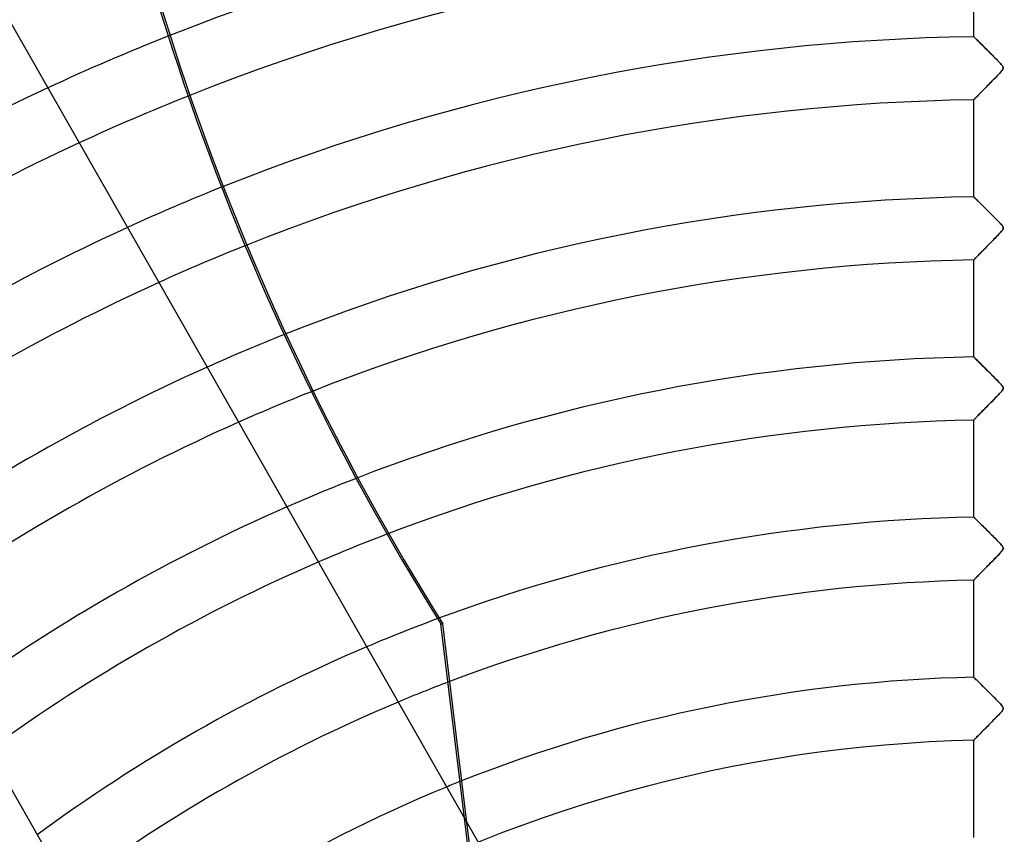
# Model space of a CAD drawing. Header units: millimetres. Extents: x -625 to 625, y -625 to 625.
# Tile 26 of 59: x -156 to 0, y 208 to 337. Entities that reach past the tile are written whole.
import ezdxf

# ---------------------------------------------------------------- set-up
doc = ezdxf.new("R2010")
doc.units = ezdxf.units.MM
doc.layers.add('HIDDEN', color=7, linetype='Continuous')
doc.layers.add('THICK', color=7, linetype='Continuous')

msp = doc.modelspace()

# ---------------------------------------------------------------- linework, layer by layer
at = {"layer": 'HIDDEN'}
for p, q in [((-5, 334.18), (-5, 349.52)), ((-5, 334.18), (-4.99, 334.17)), ((-4.99, 334.17), (-5, 334.18)), ((-4.99, 334.17), (-4.96, 334.14)), ((-4.96, 334.14), (-4.99, 334.17)), ((-4.96, 334.14), (-4.91, 334.09)), ((-4.91, 334.09), (-4.96, 334.14)), ((-4.91, 334.09), (-4.84, 334.02)), ((-4.84, 334.02), (-4.91, 334.09)), ((-4.84, 334.02), (-4.76, 333.94)), ((-4.76, 333.94), (-4.84, 334.02)), ((-4.76, 333.94), (-4.66, 333.84)), ((-4.66, 333.84), (-4.76, 333.94)), ((-4.66, 333.84), (-4.54, 333.72)), ((-4.54, 333.73), (-4.66, 333.84)), ((-4.41, 333.6), (-4.54, 333.73)), ((-4.54, 333.72), (-4.41, 333.6)), ((-4.41, 333.6), (-4.27, 333.46)), ((-4.27, 333.46), (-4.41, 333.6)), ((-4.27, 333.46), (-4.12, 333.31)), ((-4.12, 333.3), (-4.27, 333.46)), ((-4.12, 333.31), (-3.96, 333.15)), ((-3.95, 333.14), (-4.12, 333.3)), ((-3.96, 333.15), (-3.79, 332.98)), ((-3.77, 332.96), (-3.95, 333.14)), ((-3.79, 332.98), (-3.61, 332.8)), ((-3.57, 332.76), (-3.77, 332.96)), ((-3.61, 332.8), (-3.43, 332.62)), ((-3.37, 332.56), (-3.57, 332.76)), ((-3.43, 332.62), (-3.24, 332.43)), ((-3.15, 332.34), (-3.37, 332.56)), ((-3.24, 332.43), (-3.04, 332.24)), ((-2.92, 332.12), (-3.15, 332.34)), ((-3.04, 332.24), (-2.85, 332.04)), ((-2.69, 331.88), (-2.92, 332.12)), ((-2.85, 332.04), (-2.65, 331.84)), ((-2.46, 331.65), (-2.69, 331.88)), ((-2.65, 331.84), (-2.44, 331.64)), ((-2.23, 331.43), (-2.46, 331.65)), ((-2.44, 331.64), (-2.24, 331.44)), ((-2.24, 331.44), (-2.05, 331.24)), ((-2.01, 331.2), (-2.23, 331.43)), ((-2.05, 331.24), (-1.85, 331.04)), ((-1.8, 330.99), (-2.01, 331.2)), ((-1.85, 331.04), (-1.65, 330.84)), ((-1.59, 330.78), (-1.8, 330.99)), ((-1.65, 330.84), (-1.46, 330.65)), ((-1.4, 330.59), (-1.59, 330.78)), ((-1.46, 330.65), (-1.27, 330.46)), ((-1.22, 330.4), (-1.4, 330.59)), ((-1.27, 330.46), (-1.09, 330.27)), ((-1.06, 330.23), (-1.22, 330.4)), ((-1.09, 330.27), (-0.93, 330.09)), ((-0.91, 330.08), (-1.06, 330.23)), ((-0.93, 330.09), (-0.78, 329.93)), ((-0.78, 329.93), (-0.91, 330.08)), ((-0.78, 329.93), (-0.65, 329.79)), ((-0.66, 329.8), (-0.78, 329.93)), ((-0.72, 328.58), (-0.59, 328.73)), ((-0.6, 328.71), (-0.69, 328.61)), ((-0.55, 329.68), (-0.66, 329.8)), ((-0.65, 329.79), (-0.54, 329.66)), ((-0.52, 328.82), (-0.6, 328.71)), ((-0.59, 328.73), (-0.49, 328.86)), ((-0.46, 329.56), (-0.55, 329.68)), ((-0.54, 329.66), (-0.45, 329.54)), ((-0.44, 328.92), (-0.52, 328.82)), ((-0.49, 328.86), (-0.41, 328.97)), ((-0.39, 329.46), (-0.46, 329.56)), ((-0.45, 329.54), (-0.38, 329.44)), ((-0.38, 329.02), (-0.44, 328.92)), ((-0.41, 328.97), (-0.36, 329.06)), ((-0.35, 329.37), (-0.39, 329.46)), ((-0.38, 329.44), (-0.34, 329.34)), ((-0.34, 329.1), (-0.38, 329.02)), ((-0.36, 329.06), (-0.33, 329.14)), ((-0.32, 329.29), (-0.35, 329.37)), ((-0.34, 329.34), (-0.32, 329.26)), ((-0.32, 329.18), (-0.34, 329.1)), ((-0.33, 329.14), (-0.32, 329.22)), ((-0.32, 329.22), (-0.32, 329.29)), ((-0.32, 329.26), (-0.32, 329.18)), ((-2.11, 327.13), (-2.3, 326.94)), ((-2.19, 327.05), (-2.03, 327.22)), ((-1.92, 327.33), (-2.11, 327.13)), ((-2.03, 327.22), (-1.86, 327.39)), ((-1.73, 327.52), (-1.92, 327.33)), ((-1.86, 327.39), (-1.69, 327.56)), ((-1.55, 327.71), (-1.73, 327.52)), ((-1.69, 327.56), (-1.53, 327.73)), ((-1.38, 327.88), (-1.55, 327.71)), ((-1.53, 327.73), (-1.36, 327.9)), ((-1.21, 328.05), (-1.38, 327.88)), ((-1.36, 327.9), (-1.19, 328.07)), ((-1.06, 328.21), (-1.21, 328.05)), ((-1.19, 328.07), (-1.03, 328.24)), ((-0.93, 328.35), (-1.06, 328.21)), ((-1.03, 328.24), (-0.87, 328.42)), ((-0.8, 328.49), (-0.93, 328.35)), ((-0.87, 328.42), (-0.72, 328.58)), ((-0.69, 328.61), (-0.8, 328.49)), ((-3.66, 325.56), (-3.8, 325.42)), ((-3.72, 325.5), (-3.58, 325.64)), ((-3.51, 325.71), (-3.66, 325.56)), ((-3.58, 325.64), (-3.44, 325.79)), ((-3.35, 325.87), (-3.51, 325.71)), ((-3.44, 325.79), (-3.29, 325.93)), ((-3.19, 326.03), (-3.35, 325.87)), ((-3.29, 325.93), (-3.14, 326.08)), ((-3.02, 326.2), (-3.19, 326.03)), ((-3.14, 326.08), (-2.99, 326.24)), ((-2.85, 326.38), (-3.02, 326.2)), ((-2.99, 326.24), (-2.83, 326.4)), ((-2.67, 326.56), (-2.85, 326.38)), ((-2.83, 326.4), (-2.68, 326.56)), ((-2.68, 326.56), (-2.52, 326.72)), ((-2.49, 326.75), (-2.67, 326.56)), ((-2.52, 326.72), (-2.35, 326.88)), ((-2.3, 326.94), (-2.49, 326.75)), ((-2.35, 326.88), (-2.19, 327.05)), ((-4.99, 324.2), (-5, 324.2)), ((-5, 308.85), (-5, 324.2)), ((-5, 324.2), (-4.99, 324.2)), ((-4.97, 324.22), (-4.99, 324.2)), ((-4.99, 324.2), (-4.98, 324.22)), ((-4.98, 324.22), (-4.95, 324.25)), ((-4.94, 324.25), (-4.97, 324.22)), ((-4.95, 324.25), (-4.9, 324.29)), ((-4.9, 324.3), (-4.94, 324.25)), ((-4.85, 324.35), (-4.9, 324.3)), ((-4.9, 324.29), (-4.85, 324.35)), ((-4.78, 324.42), (-4.85, 324.35)), ((-4.85, 324.35), (-4.79, 324.41)), ((-4.79, 324.41), (-4.72, 324.49)), ((-4.71, 324.5), (-4.78, 324.42)), ((-4.72, 324.49), (-4.63, 324.57)), ((-4.62, 324.58), (-4.71, 324.5)), ((-4.63, 324.57), (-4.54, 324.66)), ((-4.53, 324.68), (-4.62, 324.58)), ((-4.54, 324.66), (-4.44, 324.76)), ((-4.42, 324.78), (-4.53, 324.68)), ((-4.44, 324.76), (-4.34, 324.87)), ((-4.31, 324.9), (-4.42, 324.78)), ((-4.34, 324.87), (-4.22, 324.98)), ((-4.19, 325.02), (-4.31, 324.9)), ((-4.22, 324.98), (-4.11, 325.11)), ((-4.07, 325.14), (-4.19, 325.02)), ((-4.11, 325.11), (-3.98, 325.23)), ((-3.94, 325.28), (-4.07, 325.14)), ((-3.98, 325.23), (-3.85, 325.36)), ((-3.8, 325.42), (-3.94, 325.28)), ((-3.85, 325.36), (-3.72, 325.5)), ((-5, 308.85), (-4.99, 308.84)), ((-4.99, 308.84), (-5, 308.85)), ((-4.99, 308.84), (-4.96, 308.81)), ((-4.96, 308.81), (-4.99, 308.84)), ((-4.96, 308.81), (-4.91, 308.76)), ((-4.91, 308.76), (-4.96, 308.81)), ((-4.91, 308.76), (-4.85, 308.7)), ((-4.83, 308.69), (-4.91, 308.76)), ((-4.85, 308.7), (-4.77, 308.62)), ((-4.75, 308.6), (-4.83, 308.69)), ((-4.77, 308.62), (-4.67, 308.52)), ((-4.64, 308.49), (-4.75, 308.6)), ((-4.67, 308.52), (-4.56, 308.41)), ((-4.52, 308.37), (-4.64, 308.49)), ((-4.56, 308.41), (-4.43, 308.29)), ((-4.38, 308.24), (-4.52, 308.37)), ((-4.43, 308.29), (-4.29, 308.15)), ((-4.24, 308.09), (-4.38, 308.24)), ((-4.29, 308.15), (-4.15, 308.01)), ((-4.08, 307.94), (-4.24, 308.09)), ((-4.15, 308.01), (-3.99, 307.85)), ((-3.9, 307.77), (-4.08, 307.94)), ((-3.99, 307.85), (-3.82, 307.68)), ((-3.72, 307.58), (-3.9, 307.77)), ((-3.82, 307.68), (-3.65, 307.51)), ((-3.52, 307.39), (-3.72, 307.58)), ((-3.65, 307.51), (-3.46, 307.33)), ((-3.31, 307.18), (-3.52, 307.39)), ((-3.46, 307.33), (-3.28, 307.14)), ((-3.09, 306.96), (-3.31, 307.18)), ((-3.28, 307.14), (-3.08, 306.95)), ((-2.86, 306.73), (-3.09, 306.96)), ((-3.08, 306.95), (-2.89, 306.76)), ((-2.89, 306.76), (-2.69, 306.56)), ((-2.62, 306.49), (-2.86, 306.73)), ((-2.69, 306.56), (-2.49, 306.36)), ((-2.39, 306.25), (-2.62, 306.49)), ((-2.49, 306.36), (-2.29, 306.16)), ((-2.15, 306.02), (-2.39, 306.25)), ((-2.29, 306.16), (-2.09, 305.96)), ((-1.92, 305.79), (-2.15, 306.02)), ((-2.09, 305.96), (-1.9, 305.76)), ((-1.71, 305.57), (-1.92, 305.79)), ((-1.9, 305.76), (-1.7, 305.57)), ((-1.5, 305.36), (-1.71, 305.57)), ((-1.7, 305.57), (-1.51, 305.38)), ((-1.51, 305.38), (-1.33, 305.19)), ((-1.31, 305.17), (-1.5, 305.36)), ((-1.33, 305.19), (-1.15, 305)), ((-1.13, 304.99), (-1.31, 305.17)), ((-1.15, 305), (-0.98, 304.82)), ((-0.97, 304.82), (-1.13, 304.99)), ((-0.98, 304.82), (-0.82, 304.66)), ((-0.83, 304.67), (-0.97, 304.82)), ((-0.71, 304.54), (-0.83, 304.67)), ((-0.82, 304.66), (-0.68, 304.51)), ((-0.6, 304.41), (-0.71, 304.54)), ((-0.68, 304.51), (-0.57, 304.37)), ((-0.5, 304.29), (-0.6, 304.41)), ((-0.57, 304.37), (-0.47, 304.25)), ((-0.42, 304.18), (-0.5, 304.29)), ((-0.47, 304.25), (-0.4, 304.15)), ((-0.36, 304.08), (-0.42, 304.18)), ((-0.36, 303.73), (-0.41, 303.63)), ((-0.4, 304.15), (-0.35, 304.05)), ((-0.4, 303.65), (-0.35, 303.75)), ((-0.33, 303.99), (-0.36, 304.08)), ((-0.33, 303.81), (-0.36, 303.73)), ((-0.35, 304.05), (-0.32, 303.97)), ((-0.35, 303.75), (-0.32, 303.83)), ((-0.32, 303.91), (-0.33, 303.99)), ((-0.32, 303.89), (-0.33, 303.81)), ((-0.32, 303.97), (-0.32, 303.89)), ((-0.32, 303.83), (-0.32, 303.91)), ((-1.67, 302.26), (-1.85, 302.07)), ((-1.82, 302.1), (-1.64, 302.29)), ((-1.49, 302.44), (-1.67, 302.26)), ((-1.64, 302.29), (-1.46, 302.47)), ((-1.32, 302.62), (-1.49, 302.44)), ((-1.46, 302.47), (-1.27, 302.66)), ((-1.16, 302.78), (-1.32, 302.62)), ((-1.27, 302.66), (-1.09, 302.85)), ((-1.01, 302.94), (-1.16, 302.78)), ((-1.09, 302.85), (-0.91, 303.04)), ((-0.88, 303.08), (-1.01, 302.94)), ((-0.91, 303.04), (-0.75, 303.22)), ((-0.76, 303.21), (-0.88, 303.08)), ((-0.66, 303.32), (-0.76, 303.21)), ((-0.75, 303.22), (-0.6, 303.39)), ((-0.57, 303.43), (-0.66, 303.32)), ((-0.6, 303.39), (-0.49, 303.53)), ((-0.48, 303.53), (-0.57, 303.43)), ((-0.49, 303.53), (-0.4, 303.65)), ((-0.41, 303.63), (-0.48, 303.53)), ((-3.38, 300.52), (-3.22, 300.68)), ((-3.14, 300.75), (-3.31, 300.59)), ((-3.22, 300.68), (-3.05, 300.85)), ((-2.97, 300.93), (-3.14, 300.75)), ((-3.05, 300.85), (-2.88, 301.02)), ((-2.8, 301.11), (-2.97, 300.93)), ((-2.88, 301.02), (-2.71, 301.19)), ((-2.62, 301.29), (-2.8, 301.11)), ((-2.71, 301.19), (-2.54, 301.37)), ((-2.43, 301.48), (-2.62, 301.29)), ((-2.54, 301.37), (-2.36, 301.55)), ((-2.24, 301.67), (-2.43, 301.48)), ((-2.36, 301.55), (-2.18, 301.73)), ((-2.05, 301.87), (-2.24, 301.67)), ((-2.18, 301.73), (-2, 301.91)), ((-1.85, 302.07), (-2.05, 301.87)), ((-2, 301.91), (-1.82, 302.1)), ((-4.89, 298.98), (-4.83, 299.04)), ((-4.77, 299.1), (-4.84, 299.03)), ((-4.83, 299.04), (-4.76, 299.12)), ((-4.69, 299.18), (-4.77, 299.1)), ((-4.76, 299.12), (-4.67, 299.2)), ((-4.61, 299.27), (-4.69, 299.18)), ((-4.67, 299.2), (-4.58, 299.3)), ((-4.51, 299.37), (-4.61, 299.27)), ((-4.58, 299.3), (-4.47, 299.4)), ((-4.4, 299.48), (-4.51, 299.37)), ((-4.47, 299.4), (-4.36, 299.52)), ((-4.29, 299.59), (-4.4, 299.48)), ((-4.36, 299.52), (-4.24, 299.64)), ((-4.17, 299.72), (-4.29, 299.59)), ((-4.24, 299.64), (-4.11, 299.77)), ((-4.04, 299.85), (-4.17, 299.72)), ((-4.11, 299.77), (-3.98, 299.91)), ((-3.9, 299.98), (-4.04, 299.85)), ((-3.98, 299.91), (-3.83, 300.05)), ((-3.77, 300.12), (-3.9, 299.98)), ((-3.83, 300.05), (-3.69, 300.2)), ((-3.62, 300.27), (-3.77, 300.12)), ((-3.69, 300.2), (-3.53, 300.36)), ((-3.47, 300.43), (-3.62, 300.27)), ((-3.53, 300.36), (-3.38, 300.52)), ((-3.31, 300.59), (-3.47, 300.43)), ((-5, 298.87), (-4.99, 298.88)), ((-4.99, 298.87), (-5, 298.87)), ((-5, 283.52), (-5, 298.87)), ((-4.99, 298.88), (-4.97, 298.9)), ((-4.97, 298.89), (-4.99, 298.87)), ((-4.94, 298.93), (-4.97, 298.89)), ((-4.97, 298.9), (-4.94, 298.93)), ((-4.94, 298.93), (-4.89, 298.98)), ((-4.9, 298.97), (-4.94, 298.93)), ((-4.84, 299.03), (-4.9, 298.97)), ((-5, 283.52), (-4.99, 283.51)), ((-4.99, 283.51), (-5, 283.52)), ((-4.99, 283.51), (-4.96, 283.48)), ((-4.96, 283.48), (-4.99, 283.51)), ((-4.96, 283.48), (-4.91, 283.43)), ((-4.92, 283.44), (-4.96, 283.48)), ((-4.85, 283.38), (-4.92, 283.44)), ((-4.91, 283.43), (-4.84, 283.36)), ((-4.77, 283.3), (-4.85, 283.38)), ((-4.84, 283.36), (-4.75, 283.27)), ((-4.68, 283.2), (-4.77, 283.3)), ((-4.75, 283.27), (-4.64, 283.17)), ((-4.57, 283.09), (-4.68, 283.2)), ((-4.64, 283.17), (-4.52, 283.05)), ((-4.44, 282.97), (-4.57, 283.09)), ((-4.52, 283.05), (-4.39, 282.92)), ((-4.31, 282.84), (-4.44, 282.97)), ((-4.39, 282.92), (-4.24, 282.77)), ((-4.16, 282.7), (-4.31, 282.84)), ((-4.24, 282.77), (-4.08, 282.62)), ((-4.01, 282.54), (-4.16, 282.7)), ((-4.08, 282.62), (-3.91, 282.45)), ((-3.84, 282.38), (-4.01, 282.54)), ((-3.91, 282.45), (-3.74, 282.27)), ((-3.67, 282.2), (-3.84, 282.38)), ((-3.74, 282.27), (-3.55, 282.09)), ((-3.48, 282.02), (-3.67, 282.2)), ((-3.55, 282.09), (-3.36, 281.9)), ((-3.28, 281.82), (-3.48, 282.02)), ((-3.36, 281.9), (-3.16, 281.71)), ((-3.08, 281.62), (-3.28, 281.82)), ((-3.16, 281.71), (-2.96, 281.51)), ((-2.86, 281.4), (-3.08, 281.62)), ((-2.96, 281.51), (-2.76, 281.3)), ((-2.64, 281.18), (-2.86, 281.4)), ((-2.76, 281.3), (-2.55, 281.1)), ((-2.41, 280.95), (-2.64, 281.18)), ((-2.55, 281.1), (-2.35, 280.89)), ((-2.17, 280.72), (-2.41, 280.95)), ((-2.35, 280.89), (-2.14, 280.69)), ((-1.95, 280.49), (-2.17, 280.72)), ((-2.14, 280.69), (-1.94, 280.48)), ((-1.73, 280.27), (-1.95, 280.49)), ((-1.94, 280.48), (-1.74, 280.28)), ((-1.74, 280.28), (-1.55, 280.09)), ((-1.52, 280.06), (-1.73, 280.27)), ((-1.55, 280.09), (-1.36, 279.89)), ((-1.33, 279.86), (-1.52, 280.06)), ((-1.36, 279.89), (-1.17, 279.7)), ((-1.14, 279.67), (-1.33, 279.86)), ((-1.17, 279.7), (-1, 279.52)), ((-0.97, 279.5), (-1.14, 279.67)), ((-1, 279.52), (-0.84, 279.35)), ((-0.82, 279.33), (-0.97, 279.5)), ((-0.84, 279.35), (-0.7, 279.2)), ((-0.68, 279.18), (-0.82, 279.33)), ((-0.7, 279.2), (-0.58, 279.06)), ((-0.57, 279.04), (-0.68, 279.18)), ((-0.58, 279.06), (-0.48, 278.94)), ((-0.47, 278.92), (-0.57, 279.04)), ((-0.48, 278.94), (-0.41, 278.83)), ((-0.39, 278.81), (-0.47, 278.92)), ((-0.41, 278.83), (-0.35, 278.74)), ((-0.34, 278.7), (-0.39, 278.81)), ((-1.36, 277.25), (-1.58, 277.03)), ((-1.49, 277.11), (-1.29, 277.32)), ((-1.15, 277.46), (-1.36, 277.25)), ((-1.29, 277.32), (-1.09, 277.53)), ((-0.97, 277.66), (-1.15, 277.46)), ((-1.09, 277.53), (-0.9, 277.73)), ((-0.81, 277.83), (-0.97, 277.66)), ((-0.9, 277.73), (-0.71, 277.94)), ((-0.67, 277.98), (-0.81, 277.83)), ((-0.71, 277.94), (-0.56, 278.12)), ((-0.56, 278.11), (-0.67, 277.98)), ((-0.56, 278.12), (-0.44, 278.27)), ((-0.47, 278.23), (-0.56, 278.11)), ((-0.4, 278.33), (-0.47, 278.23)), ((-0.44, 278.27), (-0.36, 278.4)), ((-0.35, 278.41), (-0.4, 278.33)), ((-0.36, 278.4), (-0.32, 278.5)), ((-0.35, 278.74), (-0.33, 278.65)), ((-0.33, 278.49), (-0.35, 278.41)), ((-0.32, 278.6), (-0.34, 278.7)), ((-0.33, 278.65), (-0.32, 278.57)), ((-0.32, 278.57), (-0.33, 278.49)), ((-0.32, 278.5), (-0.32, 278.6)), ((-3.06, 275.51), (-2.88, 275.7)), ((-2.76, 275.82), (-2.98, 275.6)), ((-2.88, 275.7), (-2.69, 275.89)), ((-2.53, 276.05), (-2.76, 275.82)), ((-2.69, 275.89), (-2.49, 276.09)), ((-2.3, 276.29), (-2.53, 276.05)), ((-2.49, 276.09), (-2.3, 276.29)), ((-2.05, 276.54), (-2.3, 276.29)), ((-2.3, 276.29), (-2.1, 276.49)), ((-2.1, 276.49), (-1.9, 276.7)), ((-1.81, 276.79), (-2.05, 276.54)), ((-1.9, 276.7), (-1.7, 276.9)), ((-1.58, 277.03), (-1.81, 276.79)), ((-1.7, 276.9), (-1.49, 277.11)), ((-4.41, 274.14), (-4.54, 274.01)), ((-4.48, 274.07), (-4.35, 274.2)), ((-4.26, 274.29), (-4.41, 274.14)), ((-4.35, 274.2), (-4.22, 274.34)), ((-4.11, 274.45), (-4.26, 274.29)), ((-4.22, 274.34), (-4.07, 274.48)), ((-3.94, 274.62), (-4.11, 274.45)), ((-4.07, 274.48), (-3.92, 274.64)), ((-3.77, 274.79), (-3.94, 274.62)), ((-3.92, 274.64), (-3.76, 274.8)), ((-3.59, 274.98), (-3.77, 274.79)), ((-3.76, 274.8), (-3.59, 274.97)), ((-3.39, 275.17), (-3.59, 274.98)), ((-3.59, 274.97), (-3.42, 275.15)), ((-3.42, 275.15), (-3.24, 275.33)), ((-3.19, 275.38), (-3.39, 275.17)), ((-3.24, 275.33), (-3.06, 275.51)), ((-2.98, 275.6), (-3.19, 275.38)), ((-4.99, 273.55), (-5, 273.54)), ((-5, 273.54), (-4.99, 273.55)), ((-5, 258.19), (-5, 273.54)), ((-4.96, 273.58), (-4.99, 273.55)), ((-4.99, 273.55), (-4.96, 273.58)), ((-4.91, 273.63), (-4.96, 273.58)), ((-4.96, 273.58), (-4.92, 273.62)), ((-4.92, 273.62), (-4.86, 273.68)), ((-4.84, 273.7), (-4.91, 273.63)), ((-4.86, 273.68), (-4.79, 273.76)), ((-4.76, 273.79), (-4.84, 273.7)), ((-4.79, 273.76), (-4.7, 273.85)), ((-4.65, 273.89), (-4.76, 273.79)), ((-4.7, 273.85), (-4.59, 273.95)), ((-4.54, 274.01), (-4.65, 273.89)), ((-4.59, 273.95), (-4.48, 274.07)), ((-5, 258.19), (-4.99, 258.18)), ((-4.99, 258.18), (-5, 258.19)), ((-4.99, 258.18), (-4.97, 258.16)), ((-4.97, 258.16), (-4.99, 258.18)), ((-4.97, 258.16), (-4.92, 258.12)), ((-4.93, 258.12), (-4.97, 258.16)), ((-4.87, 258.06), (-4.93, 258.12)), ((-4.92, 258.12), (-4.87, 258.06)), ((-4.87, 258.06), (-4.79, 257.99)), ((-4.8, 257.99), (-4.87, 258.06)), ((-4.71, 257.91), (-4.8, 257.99)), ((-4.79, 257.99), (-4.7, 257.9)), ((-4.62, 257.81), (-4.71, 257.91)), ((-4.7, 257.9), (-4.6, 257.8)), ((-4.51, 257.71), (-4.62, 257.81)), ((-4.6, 257.8), (-4.49, 257.69)), ((-4.39, 257.59), (-4.51, 257.71)), ((-4.49, 257.69), (-4.36, 257.56)), ((-4.26, 257.46), (-4.39, 257.59)), ((-4.36, 257.56), (-4.22, 257.42)), ((-4.11, 257.32), (-4.26, 257.46)), ((-4.22, 257.42), (-4.07, 257.28)), ((-3.96, 257.17), (-4.11, 257.32)), ((-4.07, 257.28), (-3.91, 257.12)), ((-3.8, 257.01), (-3.96, 257.17)), ((-3.91, 257.12), (-3.75, 256.96)), ((-3.62, 256.83), (-3.8, 257.01)), ((-3.75, 256.96), (-3.57, 256.79)), ((-3.44, 256.65), (-3.62, 256.83)), ((-3.57, 256.79), (-3.39, 256.61)), ((-3.25, 256.46), (-3.44, 256.65)), ((-3.39, 256.61), (-3.21, 256.42)), ((-3.05, 256.27), (-3.25, 256.46)), ((-3.21, 256.42), (-3.02, 256.23)), ((-2.85, 256.07), (-3.05, 256.27)), ((-3.02, 256.23), (-2.82, 256.04)), ((-2.65, 255.86), (-2.85, 256.07)), ((-2.82, 256.04), (-2.63, 255.84)), ((-2.44, 255.66), (-2.65, 255.86)), ((-2.63, 255.84), (-2.43, 255.65)), ((-2.23, 255.44), (-2.44, 255.66)), ((-2.43, 255.65), (-2.23, 255.45)), ((-2.23, 255.45), (-2.04, 255.26)), ((-2.01, 255.23), (-2.23, 255.44)), ((-2.04, 255.26), (-1.85, 255.07)), ((-1.8, 255.01), (-2.01, 255.23)), ((-1.85, 255.07), (-1.66, 254.88)), ((-1.58, 254.79), (-1.8, 255.01)), ((-1.66, 254.88), (-1.48, 254.69)), ((-1.36, 254.57), (-1.58, 254.79)), ((-1.48, 254.69), (-1.3, 254.51)), ((-1.16, 254.36), (-1.36, 254.57)), ((-1.3, 254.51), (-1.13, 254.34)), ((-0.97, 254.17), (-1.16, 254.36)), ((-1.13, 254.34), (-0.97, 254.17)), ((-0.97, 254.17), (-0.82, 254.01)), ((-0.81, 253.99), (-0.97, 254.17)), ((-0.82, 254.01), (-0.69, 253.86)), ((-0.66, 253.83), (-0.81, 253.99)), ((-0.98, 252.32), (-1.12, 252.17)), ((-1.05, 252.24), (-0.9, 252.4)), ((-0.85, 252.46), (-0.98, 252.32)), ((-0.9, 252.4), (-0.77, 252.55)), ((-0.74, 252.58), (-0.85, 252.46)), ((-0.77, 252.55), (-0.65, 252.68)), ((-0.64, 252.69), (-0.74, 252.58)), ((-0.69, 253.86), (-0.57, 253.73)), ((-0.54, 253.69), (-0.66, 253.83)), ((-0.65, 252.68), (-0.54, 252.81)), ((-0.56, 252.79), (-0.64, 252.69)), ((-0.57, 253.73), (-0.48, 253.61)), ((-0.49, 252.88), (-0.56, 252.79)), ((-0.45, 253.57), (-0.54, 253.69)), ((-0.54, 252.81), (-0.45, 252.93)), ((-0.43, 252.96), (-0.49, 252.88)), ((-0.48, 253.61), (-0.42, 253.52)), ((-0.37, 253.45), (-0.45, 253.57)), ((-0.45, 252.93), (-0.37, 253.05)), ((-0.38, 253.03), (-0.43, 252.96)), ((-0.42, 253.52), (-0.37, 253.45)), ((-0.35, 253.1), (-0.38, 253.03)), ((-0.37, 253.45), (-0.34, 253.39)), ((-0.33, 253.34), (-0.37, 253.45)), ((-0.37, 253.05), (-0.33, 253.15)), ((-0.33, 253.16), (-0.35, 253.1)), ((-0.34, 253.39), (-0.33, 253.33)), ((-0.32, 253.25), (-0.33, 253.34)), ((-0.33, 253.33), (-0.32, 253.27)), ((-0.33, 253.15), (-0.32, 253.25)), ((-0.32, 253.21), (-0.33, 253.16)), ((-0.32, 253.27), (-0.32, 253.21)), ((-2.56, 250.7), (-2.37, 250.89)), ((-2.37, 250.89), (-2.55, 250.7)), ((-2.37, 250.89), (-2.17, 251.09)), ((-2.18, 251.08), (-2.37, 250.89)), ((-1.99, 251.28), (-2.18, 251.08)), ((-2.17, 251.09), (-1.98, 251.29)), ((-1.8, 251.47), (-1.99, 251.28)), ((-1.98, 251.29), (-1.78, 251.49)), ((-1.61, 251.66), (-1.8, 251.47)), ((-1.78, 251.49), (-1.59, 251.69)), ((-1.44, 251.84), (-1.61, 251.66)), ((-1.59, 251.69), (-1.4, 251.89)), ((-1.27, 252.01), (-1.44, 251.84)), ((-1.4, 251.89), (-1.22, 252.07)), ((-1.12, 252.17), (-1.27, 252.01)), ((-1.22, 252.07), (-1.05, 252.24)), ((-3.99, 249.24), (-4.12, 249.11)), ((-4.06, 249.17), (-3.92, 249.31)), ((-3.85, 249.38), (-3.99, 249.24)), ((-3.92, 249.31), (-3.77, 249.47)), ((-3.71, 249.53), (-3.85, 249.38)), ((-3.77, 249.47), (-3.61, 249.63)), ((-3.56, 249.68), (-3.71, 249.53)), ((-3.61, 249.63), (-3.45, 249.79)), ((-3.41, 249.83), (-3.56, 249.68)), ((-3.45, 249.79), (-3.28, 249.97)), ((-3.25, 250), (-3.41, 249.83)), ((-3.28, 249.97), (-3.1, 250.14)), ((-3.08, 250.17), (-3.25, 250)), ((-3.1, 250.14), (-2.92, 250.33)), ((-2.91, 250.34), (-3.08, 250.17)), ((-2.92, 250.33), (-2.74, 250.51)), ((-2.73, 250.52), (-2.91, 250.34)), ((-2.74, 250.51), (-2.56, 250.7)), ((-2.55, 250.7), (-2.73, 250.52)), ((-4.99, 248.22), (-5, 248.21)), ((-5, 248.21), (-4.99, 248.22)), ((-5, 232.86), (-5, 248.21)), ((-4.97, 248.24), (-4.99, 248.22)), ((-4.99, 248.22), (-4.97, 248.24)), ((-4.94, 248.28), (-4.97, 248.24)), ((-4.97, 248.24), (-4.94, 248.28)), ((-4.94, 248.28), (-4.89, 248.33)), ((-4.89, 248.32), (-4.94, 248.28)), ((-4.83, 248.39), (-4.89, 248.32)), ((-4.89, 248.33), (-4.82, 248.39)), ((-4.75, 248.46), (-4.83, 248.39)), ((-4.82, 248.39), (-4.75, 248.47)), ((-4.75, 248.47), (-4.66, 248.56)), ((-4.67, 248.55), (-4.75, 248.46)), ((-4.58, 248.64), (-4.67, 248.55)), ((-4.66, 248.56), (-4.56, 248.66)), ((-4.48, 248.75), (-4.58, 248.64)), ((-4.56, 248.66), (-4.45, 248.77)), ((-4.36, 248.86), (-4.48, 248.75)), ((-4.45, 248.77), (-4.33, 248.89)), ((-4.25, 248.98), (-4.36, 248.86)), ((-4.33, 248.89), (-4.2, 249.03)), ((-4.12, 249.11), (-4.25, 248.98)), ((-4.2, 249.03), (-4.06, 249.17)), ((-5, 232.86), (-4.99, 232.85)), ((-4.99, 232.85), (-5, 232.86)), ((-4.99, 232.85), (-4.96, 232.82)), ((-4.95, 232.82), (-4.99, 232.85)), ((-4.96, 232.82), (-4.9, 232.77)), ((-4.9, 232.76), (-4.95, 232.82)), ((-4.9, 232.77), (-4.83, 232.69)), ((-4.82, 232.68), (-4.9, 232.76)), ((-4.83, 232.69), (-4.73, 232.6)), ((-4.72, 232.58), (-4.82, 232.68)), ((-4.73, 232.6), (-4.62, 232.49)), ((-4.6, 232.47), (-4.72, 232.58)), ((-4.62, 232.49), (-4.5, 232.37)), ((-4.46, 232.34), (-4.6, 232.47)), ((-4.5, 232.37), (-4.36, 232.23)), ((-4.31, 232.19), (-4.46, 232.34)), ((-4.36, 232.23), (-4.21, 232.08)), ((-4.15, 232.03), (-4.31, 232.19)), ((-4.21, 232.08), (-4.04, 231.92)), ((-3.97, 231.85), (-4.15, 232.03)), ((-4.04, 231.92), (-3.87, 231.75)), ((-3.78, 231.66), (-3.97, 231.85)), ((-3.87, 231.75), (-3.69, 231.57)), ((-3.58, 231.46), (-3.78, 231.66)), ((-3.69, 231.57), (-3.5, 231.38)), ((-3.36, 231.25), (-3.58, 231.46)), ((-3.5, 231.38), (-3.3, 231.19)), ((-3.13, 231.02), (-3.36, 231.25)), ((-3.3, 231.19), (-3.1, 230.99)), ((-2.89, 230.78), (-3.13, 231.02)), ((-3.1, 230.99), (-2.9, 230.79)), ((-2.9, 230.79), (-2.69, 230.58)), ((-2.64, 230.53), (-2.89, 230.78)), ((-2.69, 230.58), (-2.48, 230.37)), ((-2.38, 230.27), (-2.64, 230.53)), ((-2.48, 230.37), (-2.27, 230.16)), ((-2.12, 230.01), (-2.38, 230.27)), ((-2.27, 230.16), (-2.07, 229.96)), ((-1.87, 229.76), (-2.12, 230.01)), ((-2.07, 229.96), (-1.86, 229.75)), ((-1.63, 229.52), (-1.87, 229.76)), ((-1.86, 229.75), (-1.66, 229.55)), ((-1.66, 229.55), (-1.47, 229.35)), ((-1.41, 229.29), (-1.63, 229.52)), ((-1.47, 229.35), (-1.28, 229.16)), ((-1.2, 229.08), (-1.41, 229.29)), ((-1.28, 229.16), (-1.09, 228.97)), ((-1.03, 228.9), (-1.2, 229.08)), ((-1.09, 228.97), (-0.92, 228.79)), ((-0.87, 228.73), (-1.03, 228.9)), ((-0.92, 228.79), (-0.77, 228.63)), ((-0.73, 228.58), (-0.87, 228.73)), ((-0.77, 228.63), (-0.64, 228.48)), ((-0.6, 228.44), (-0.73, 228.58)), ((-0.61, 227.4), (-0.73, 227.26)), ((-0.67, 227.33), (-0.52, 227.51)), ((-0.64, 228.48), (-0.53, 228.35)), ((-0.51, 227.52), (-0.61, 227.4)), ((-0.5, 228.31), (-0.6, 228.44)), ((-0.53, 228.35), (-0.44, 228.23)), ((-0.52, 227.51), (-0.41, 227.66)), ((-0.43, 227.63), (-0.51, 227.52)), ((-0.41, 228.19), (-0.5, 228.31)), ((-0.44, 228.23), (-0.38, 228.13)), ((-0.38, 227.72), (-0.43, 227.63)), ((-0.35, 228.08), (-0.41, 228.19)), ((-0.41, 227.66), (-0.35, 227.78)), ((-0.38, 228.13), (-0.34, 228.04)), ((-0.34, 227.8), (-0.38, 227.72)), ((-0.32, 227.98), (-0.35, 228.08)), ((-0.35, 227.78), (-0.32, 227.88)), ((-0.34, 228.04), (-0.32, 227.96)), ((-0.32, 227.88), (-0.34, 227.8)), ((-0.32, 227.88), (-0.32, 227.98)), ((-0.32, 227.96), (-0.32, 227.88)), ((-2.31, 225.63), (-2.1, 225.84)), ((-1.91, 226.04), (-2.15, 225.79)), ((-2.1, 225.84), (-1.89, 226.05)), ((-1.67, 226.28), (-1.91, 226.04)), ((-1.89, 226.05), (-1.68, 226.26)), ((-1.68, 226.26), (-1.47, 226.48)), ((-1.45, 226.51), (-1.67, 226.28)), ((-1.47, 226.48), (-1.27, 226.7)), ((-1.24, 226.72), (-1.45, 226.51)), ((-1.27, 226.7), (-1.06, 226.91)), ((-1.05, 226.92), (-1.24, 226.72)), ((-1.06, 226.91), (-0.86, 227.13)), ((-0.88, 227.1), (-1.05, 226.92)), ((-0.73, 227.26), (-0.88, 227.1)), ((-0.86, 227.13), (-0.67, 227.33)), ((-3.65, 224.26), (-3.48, 224.44)), ((-3.45, 224.46), (-3.64, 224.27)), ((-3.48, 224.44), (-3.29, 224.62)), ((-3.26, 224.66), (-3.45, 224.46)), ((-3.29, 224.62), (-3.1, 224.82)), ((-3.05, 224.87), (-3.26, 224.66)), ((-3.1, 224.82), (-2.91, 225.01)), ((-2.84, 225.09), (-3.05, 224.87)), ((-2.91, 225.01), (-2.71, 225.21)), ((-2.62, 225.31), (-2.84, 225.09)), ((-2.71, 225.21), (-2.51, 225.42)), ((-2.39, 225.55), (-2.62, 225.31)), ((-2.51, 225.42), (-2.31, 225.63)), ((-2.15, 225.79), (-2.39, 225.55)), ((-4.99, 222.89), (-5, 222.88)), ((-5, 222.88), (-4.99, 222.89)), ((-5, 207.53), (-5, 222.88)), ((-4.96, 222.92), (-4.99, 222.89)), ((-4.99, 222.89), (-4.96, 222.92)), ((-4.91, 222.97), (-4.96, 222.92)), ((-4.96, 222.92), (-4.91, 222.97)), ((-4.91, 222.97), (-4.85, 223.04)), ((-4.85, 223.03), (-4.91, 222.97)), ((-4.77, 223.12), (-4.85, 223.03)), ((-4.85, 223.04), (-4.76, 223.12)), ((-4.67, 223.22), (-4.77, 223.12)), ((-4.76, 223.12), (-4.67, 223.22)), ((-4.67, 223.22), (-4.55, 223.34)), ((-4.56, 223.33), (-4.67, 223.22)), ((-4.43, 223.46), (-4.56, 223.33)), ((-4.55, 223.34), (-4.43, 223.46)), ((-4.29, 223.6), (-4.43, 223.46)), ((-4.43, 223.46), (-4.29, 223.6)), ((-4.14, 223.75), (-4.29, 223.6)), ((-4.29, 223.6), (-4.15, 223.75)), ((-4.15, 223.75), (-3.99, 223.91)), ((-3.99, 223.92), (-4.14, 223.75)), ((-3.82, 224.09), (-3.99, 223.92)), ((-3.99, 223.91), (-3.82, 224.08)), ((-3.64, 224.27), (-3.82, 224.09)), ((-3.82, 224.08), (-3.65, 224.26)), ((-79.26, 158.57), (-85.57, 210.57)), ((-78.97, 158.72), (-85.17, 209.87))]:
    msp.add_line(p, q, dxfattribs=at)
for radius, start, end in [(556.5, 0, 180), (506.5, 0, 180), (501.5, 0, 180), (486.17, 90.5893, 148.8107), (476.19, 90.6016, 148.7984), (460.84, 90.6216, 148.7783), (450.86, 90.6354, 148.7646), (450, 0, 180), (445, 0, 180), (359.54, 90.7968, 111.609), (349.56, 90.8196, 111.7017), (334.21, 90.8572, 111.7733), (359.54, 114.9137, 124.4863), (324.24, 90.8836, 111.7688), (349.56, 114.7767, 124.6233), (308.89, 90.9275, 111.6728), (334.21, 114.5501, 124.85), (298.91, 90.9585, 111.5454), (324.24, 114.3911, 125.0089), (283.56, 91.0103, 111.2345), (308.89, 114.1265, 125.2734), (298.91, 113.9398, 125.4602), (273.58, 91.0472, 110.9469), (283.56, 113.627, 125.773), (258.24, 91.1094, 110.3503), (273.58, 113.4046, 125.9954), (248.26, 91.154, 110.8042), (258.24, 113.0288, 126.3712), (232.91, 91.2301, 111.7395), (248.26, 112.7594, 126.6406), (222.94, 91.2851, 148.1149), (232.91, 112.2996, 148.1699)]:
    msp.add_arc((0, 0), radius, start, end, dxfattribs=at)
at = {"layer": 'THICK'}
for p, q in [((-193.91, 400.52), (-73.21, 188.91)), ((-246.03, 370.79), (-125.33, 159.18)), ((-85.57, 210.57), (-89.3, 241.31)), ((-89.3, 241.31), (-88.98, 241.31)), ((-85.17, 209.87), (-88.98, 241.31))]:
    msp.add_line(p, q, dxfattribs=at)
for radius, start, end in [(502.5, 0, 180), (444.99, 0, 180), (359.54, 111.609, 114.9137), (349.56, 111.7017, 114.7767), (334.21, 111.7733, 114.5501), (324.24, 111.7688, 114.3911), (308.89, 111.6728, 114.1265), (298.91, 111.5454, 113.9398), (283.56, 111.2345, 113.627), (273.58, 110.9469, 113.4046), (258.24, 110.3503, 113.0288), (248.26, 110.8042, 112.7594), (232.91, 111.7395, 112.2996)]:
    msp.add_arc((0, 0), radius, start, end, dxfattribs=at)
for centre, major_axis, start_param, end_param in [((248.49, 458.62), (0, -405.2), -1.472906, -1.004743), ((248.81, 458.62), (0, 405.2), 1.668419, 2.13685)]:
    msp.add_ellipse(centre, major_axis=major_axis, ratio=0.987688, start_param=start_param, end_param=end_param, dxfattribs=at)

doc.saveas('drawing.dxf')
